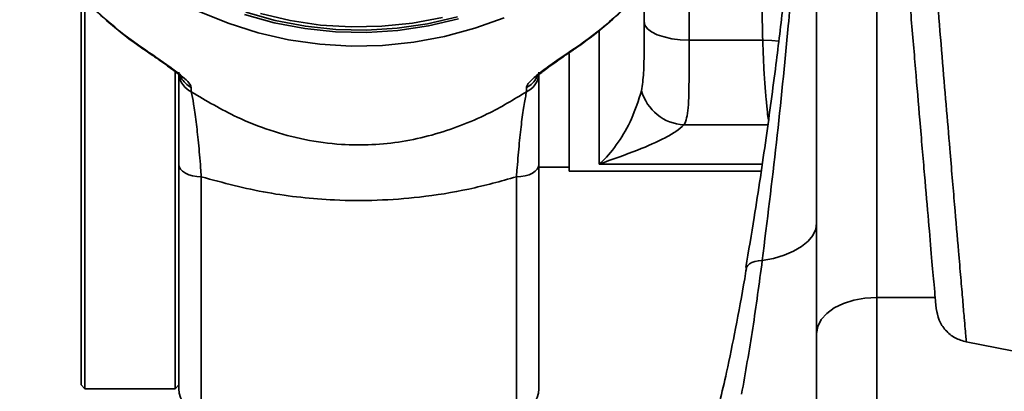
# Model space of a CAD drawing. Header units: millimetres. Extents: x -10540 to 6039, y -7467 to 6433.
# Tile 53 of 179: x -8542 to -8411, y 1072 to 1122. Entities that reach past the tile are written whole.
import ezdxf

# ---------------------------------------------------------------- set-up
doc = ezdxf.new("R2010")
doc.units = ezdxf.units.MM
doc.header["$LTSCALE"] = 8

msp = doc.modelspace()

# ---------------------------------------------------------------- linework, layer by layer
at = {"color": 7, "linetype": 'Continuous', "lineweight": 35}
for p, q in [((-8427.84, 1146.04), (-8427.84, 1084.71)), ((-8435.84, 1079.91), (-8435.84, 1141.24)), ((-8452.84, 1134.52), (-8452.84, 1118.98)), ((-8458.84, 1126.01), (-8458.84, 1121.45)), ((-8533.84, 1073.04), (-8533.84, 1124.9)), ((-8533.34, 1124.31), (-8533.34, 1072.54)), ((-8458.84, 1120.11), (-8458.84, 1121.45)), ((-8464.84, 1102.45), (-8464.84, 1120.21)), ((-8452.84, 1118.98), (-8443.03, 1118.98)), ((-8468.84, 1101.54), (-8468.84, 1117.19)), ((-8521.34, 1072.54), (-8521.34, 1114.76)), ((-8520.84, 1114.31), (-8520.84, 1102.43)), ((-8519.18, 1112.69), (-8519.18, 1112.11)), ((-8474.5, 1112.11), (-8474.5, 1112.69)), ((-8442.35, 1107.69), (-8453.52, 1107.69)), ((-8520.84, 1072.54), (-8520.84, 1102.43)), ((-8472.84, 1102.43), (-8472.84, 1072.54)), ((-8443.1, 1102.45), (-8464.84, 1102.45)), ((-8472.84, 1102.04), (-8468.84, 1102.04)), ((-8468.84, 1101.54), (-8443.24, 1101.54)), ((-8517.84, 1100.77), (-8517.84, 1069.54)), ((-8475.84, 1069.54), (-8475.84, 1100.77)), ((-8445.21, 1088.66), (-8445.22, 1088.58)), ((-8427.84, 1084.71), (-8427.84, 1058.51)), ((-8427.84, 1084.71), (-8420.05, 1084.71)), ((-8435.84, 1056.7), (-8435.84, 1079.91)), ((-8415.9, 1078.78), (-8415.9, 1078.84)), ((-8415.9, 1078.78), (-8385.73, 1072.91)), ((-8533.84, 1073.04), (-8533.34, 1072.54)), ((-8533.34, 1072.54), (-8521.34, 1072.54)), ((-8521.34, 1072.54), (-8520.84, 1073.04))]:
    msp.add_line(p, q, dxfattribs=at)
at = {"color": 7, "linetype": 'Continuous', "lineweight": 35, "flags": 128}
for points in [[(-8518.13, 1122.8), (-8514.27, 1121.22), (-8510.28, 1119.97), (-8506.21, 1119.04), (-8502.06, 1118.45), (-8497.88, 1118.19), (-8493.7, 1118.28), (-8489.53, 1118.7), (-8485.42, 1119.46), (-8481.39, 1120.56), (-8477.46, 1121.97)], [(-8483.55, 1121.81), (-8487.58, 1120.87), (-8491.67, 1120.27), (-8495.8, 1120.01), (-8499.94, 1120.1), (-8504.06, 1120.53), (-8508.12, 1121.3), (-8512.1, 1122.41)], [(-8511.92, 1122.69), (-8507.99, 1121.6), (-8503.97, 1120.83), (-8499.9, 1120.41), (-8495.81, 1120.32), (-8491.73, 1120.58), (-8487.69, 1121.17), (-8483.71, 1122.1)], [(-8485.69, 1122.01), (-8489.7, 1121.24), (-8493.77, 1120.82), (-8497.86, 1120.73), (-8501.94, 1120.99), (-8505.99, 1121.58), (-8509.97, 1122.51)], [(-8452.84, 1118.98), (-8454.01, 1119.03), (-8455.13, 1119.17), (-8456.17, 1119.4), (-8457.08, 1119.7), (-8457.83, 1120.08), (-8458.38, 1120.5), (-8458.72, 1120.97), (-8458.84, 1121.45)], [(-8525.52, 1117.76), (-8525.53, 1117.76), (-8525.56, 1117.86)], [(-8468.11, 1117.86), (-8468.15, 1117.76), (-8468.15, 1117.76)], [(-8443.03, 1118.98), (-8441.81, 1118.95), (-8440.88, 1118.86)], [(-8517.84, 1100.77), (-8518.42, 1100.8), (-8518.99, 1100.89), (-8519.5, 1101.05), (-8519.96, 1101.25), (-8520.33, 1101.51), (-8520.61, 1101.79), (-8520.78, 1102.1), (-8520.84, 1102.43)], [(-8472.84, 1102.43), (-8472.89, 1102.1), (-8473.07, 1101.79), (-8473.34, 1101.51), (-8473.72, 1101.25), (-8474.17, 1101.05), (-8474.69, 1100.89), (-8475.25, 1100.8), (-8475.84, 1100.77)], [(-8435.84, 1094.61), (-8435.97, 1093.78), (-8436.35, 1092.96), (-8436.99, 1092.19), (-8437.85, 1091.48), (-8438.92, 1090.85), (-8440.18, 1090.32), (-8441.58, 1089.9), (-8443.09, 1089.61)], [(-8443.09, 1089.61), (-8443.6, 1089.58), (-8444.06, 1089.49), (-8444.46, 1089.36), (-8444.79, 1089.19), (-8445.03, 1088.98), (-8445.18, 1088.74), (-8445.21, 1088.66)], [(-8427.84, 1084.71), (-8429.4, 1084.62), (-8430.9, 1084.34), (-8432.28, 1083.9), (-8433.49, 1083.3), (-8434.49, 1082.58), (-8435.23, 1081.75), (-8435.68, 1080.85), (-8435.84, 1079.91)]]:
    msp.add_lwpolyline(points, dxfattribs=at)
at = {"color": 7, "linetype": 'Continuous', "lineweight": 35}
for centre, radius, start, end in [((-8498.16, 1158.33), 48.87, 206.1267, 235.8956), ((-8495.55, 1158.37), 48.93, 304.1129, 331.6835), ((-8517.93, 1114.74), 2.91, 188.5764, 244.6188), ((-8517.9, 1115.36), 2.96, 207.3594, 244.3502), ((-8475.74, 1114.74), 2.91, 295.3805, 351.5261), ((-8475.77, 1115.35), 2.95, 295.619, 333.4778), ((-8453.19, 1113.89), 6.21, 195.3856, 266.9215), ((-8517.84, 1072.54), 3, 180, 270), ((-8475.84, 1072.54), 3, 270, 0)]:
    msp.add_arc(centre, radius, start, end, dxfattribs=at)
for points, knots in [([(-8436.03, 1355.39), (-8436.03, 1355.39), (-8435.75, 1350.61), (-8435.19, 1341.08), (-8434.35, 1326.74), (-8433.45, 1312.18), (-8432.5, 1297.31), (-8431.5, 1282.19), (-8430.46, 1266.67), (-8429.37, 1250.83), (-8428.36, 1236.48), (-8427.46, 1223.98), (-8426.68, 1213.3), (-8425.79, 1201.21), (-8424.79, 1187.88), (-8423.81, 1175.07), (-8422.96, 1164.22), (-8422.24, 1155.15), (-8421.45, 1145.15), (-8420.58, 1134.48), (-8419.78, 1124.66), (-8419.12, 1116.7), (-8418.58, 1110.3), (-8418.02, 1103.58), (-8417.45, 1096.9), (-8416.98, 1091.32), (-8416.63, 1087.24), (-8416.37, 1084.28), (-8416.19, 1082.11), (-8416.05, 1080.49), (-8415.94, 1079.28), (-8415.89, 1078.78), (-8415.89, 1078.78), (-8415.9, 1078.78)], [0, 0, 0, 0, 0, 0.038417, 0.076831, 0.115223, 0.154346, 0.193525, 0.232641, 0.274462, 0.316284, 0.344979, 0.373697, 0.402391, 0.4442, 0.486008, 0.514684, 0.543383, 0.572058, 0.613896, 0.655734, 0.684457, 0.713204, 0.741927, 0.783171, 0.824416, 0.852715, 0.881039, 0.909341, 0.931882, 0.954418, 0.977199, 1, 1, 1, 1]), ([(-8419.92, 1083.25), (-8419.93, 1083.31), (-8419.94, 1083.45), (-8420.03, 1084.54), (-8420.21, 1086.53), (-8420.5, 1089.83), (-8420.92, 1094.72), (-8421.45, 1100.84), (-8422.04, 1107.71), (-8422.66, 1115.06), (-8423.3, 1122.62), (-8423.99, 1130.88), (-8424.72, 1139.77), (-8425.56, 1150.04), (-8426.51, 1161.87), (-8427.58, 1175.34), (-8428.68, 1189.49), (-8429.73, 1203.22), (-8430.71, 1216.35), (-8431.63, 1228.75), (-8432.54, 1241.35), (-8433.45, 1254.08), (-8434.25, 1265.54), (-8434.74, 1272.73), (-8434.94, 1275.66)], [0, 0, 0, 0, 0.038159, 0.076355, 0.114511, 0.167353, 0.220384, 0.27341, 0.326246, 0.36912, 0.412146, 0.455223, 0.49825, 0.541126, 0.5947, 0.648466, 0.702236, 0.755814, 0.798678, 0.841689, 0.884748, 0.927755, 0.970615, 1, 1, 1, 1]), ([(-8436.5, 1165), (-8436.62, 1162.61), (-8436.86, 1157.84), (-8437.36, 1149.62), (-8437.98, 1140.64), (-8438.73, 1130.92), (-8439.76, 1119.18), (-8441.13, 1105.39), (-8442.44, 1094.87), (-8443.09, 1089.61)], [0, 0, 0, 0, 0.113736, 0.2281359, 0.3558558, 0.4837083, 0.6115211, 0.8057443, 1, 1, 1, 1]), ([(-8443.03, 1118.98), (-8443.06, 1120.31), (-8443.13, 1122.97), (-8443.21, 1128.4), (-8443.24, 1133.99), (-8443.2, 1139.6), (-8443.13, 1145.22), (-8443.01, 1150.77), (-8442.86, 1156.16), (-8442.78, 1158.78), (-8442.73, 1160.09)], [0, 0, 0, 0, 0.101928, 0.20463, 0.400529, 0.501426, 0.602322, 0.79823, 0.899115, 1, 1, 1, 1]), ([(-8438.49, 1141.25), (-8438.6, 1140.04), (-8438.91, 1136.68), (-8439.5, 1130.86), (-8440.3, 1123.56), (-8441.31, 1115.21), (-8442.59, 1105.72), (-8443.92, 1096.69), (-8444.91, 1090.91), (-8445.28, 1088.68)], [0, 0, 0, 0, 0.073647, 0.202602, 0.341439, 0.494612, 0.677876, 0.876138, 1, 1, 1, 1]), ([(-8542.01, 1136.74), (-8541.48, 1135.69), (-8540.35, 1133.49), (-8538.3, 1130.31), (-8535.95, 1127.2), (-8533.35, 1124.28), (-8530.51, 1121.57), (-8527.88, 1119.41), (-8526.16, 1118.21), (-8525.52, 1117.76)], [0, 0, 0, 0, 0.1396754, 0.2933432, 0.4470395, 0.6007664, 0.7545255, 0.908317, 1, 1, 1, 1]), ([(-8468.15, 1117.76), (-8467.57, 1118.17), (-8465.91, 1119.33), (-8463.32, 1121.43), (-8460.47, 1124.13), (-8457.85, 1127.04), (-8455.49, 1130.15), (-8453.71, 1132.84), (-8452.82, 1134.55), (-8452.53, 1135.1)], [0, 0, 0, 0, 0.0899354, 0.2559579, 0.4219908, 0.5879903, 0.7539546, 0.9198828, 1, 1, 1, 1]), ([(-8459.18, 1112.24), (-8459.07, 1113), (-8458.84, 1114.55), (-8458.84, 1117.31), (-8458.84, 1119.34), (-8458.84, 1120.11)], [0, 0, 0, 0, 0.370526, 0.761621, 1, 1, 1, 1]), ([(-8525.56, 1117.86), (-8524.82, 1117.36), (-8523.47, 1116.44), (-8521.64, 1115.15), (-8520.28, 1114.11), (-8519.36, 1113.24), (-8519.24, 1112.88), (-8519.18, 1112.69)], [0, 0, 0, 0, 0.2536809, 0.4616191, 0.6480588, 0.8250983, 1, 1, 1, 1]), ([(-8474.5, 1112.69), (-8474.49, 1112.75), (-8474.46, 1112.98), (-8473.96, 1113.62), (-8472.63, 1114.72), (-8470.58, 1116.19), (-8469.02, 1117.25), (-8468.11, 1117.86)], [0, 0, 0, 0, 0.059386, 0.250317, 0.469931, 0.693234, 1, 1, 1, 1]), ([(-8452.84, 1118.98), (-8452.84, 1118.1), (-8452.84, 1116.32), (-8452.84, 1113.91), (-8452.87, 1111.73), (-8452.95, 1109.93), (-8453.13, 1108.51), (-8453.39, 1107.96), (-8453.52, 1107.69)], [0, 0, 0, 0, 0.159022, 0.321645, 0.489192, 0.661013, 0.828228, 1, 1, 1, 1]), ([(-8442.26, 1108.34), (-8442.31, 1108.65), (-8442.41, 1109.29), (-8442.59, 1111.11), (-8442.76, 1113.32), (-8442.92, 1115.96), (-8442.99, 1117.97), (-8443.03, 1118.98)], [0, 0, 0, 0, 0.187838, 0.388002, 0.59395, 0.794069, 1, 1, 1, 1]), ([(-8525.52, 1117.76), (-8525.19, 1117.53), (-8524.46, 1117.04), (-8523.37, 1116.29), (-8522.34, 1115.55), (-8521.51, 1114.94), (-8520.91, 1114.45), (-8520.59, 1114.15), (-8520.46, 1114), (-8520.48, 1114.03), (-8520.48, 1114.03)], [0, 0, 0, 0, 0.156018, 0.340141, 0.509839, 0.66145, 0.791203, 0.903127, 0.988027, 1, 1, 1, 1]), ([(-8473.2, 1114.02), (-8473.19, 1114.04), (-8473.16, 1114.07), (-8472.92, 1114.31), (-8472.46, 1114.7), (-8471.77, 1115.23), (-8470.86, 1115.9), (-8469.76, 1116.66), (-8468.83, 1117.3), (-8468.29, 1117.66), (-8468.15, 1117.76)], [0, 0, 0, 0, 0.070981, 0.166181, 0.278217, 0.415032, 0.571498, 0.745488, 0.934618, 1, 1, 1, 1]), ([(-8520.84, 1102.43), (-8520.84, 1102.88), (-8520.84, 1104.65), (-8520.84, 1107.5), (-8520.84, 1110.6), (-8520.84, 1113.17), (-8520.84, 1114.19), (-8520.84, 1114.71)], [0, 0, 0, 0, 0.07639, 0.299149, 0.527954, 0.760424, 1, 1, 1, 1]), ([(-8472.84, 1114.71), (-8472.84, 1114.21), (-8472.84, 1113.19), (-8472.84, 1110.66), (-8472.84, 1107.53), (-8472.84, 1104.69), (-8472.84, 1102.88), (-8472.84, 1102.43)], [0, 0, 0, 0, 0.232279, 0.472048, 0.694869, 0.92361, 1, 1, 1, 1]), ([(-8519.18, 1112.11), (-8517.18, 1110.92), (-8513.88, 1108.94), (-8508.72, 1106.91), (-8504.07, 1105.64), (-8499.47, 1105.02), (-8495.09, 1104.99), (-8491.02, 1105.41), (-8487.07, 1106.28), (-8483.28, 1107.54), (-8479, 1109.38), (-8476.2, 1111.08), (-8474.5, 1112.11)], [0, 0, 0, 0, 0.153227, 0.253422, 0.35347, 0.45298, 0.534926, 0.6169, 0.700499, 0.78453, 0.868379, 1, 1, 1, 1]), ([(-8519.18, 1112.11), (-8519.07, 1111.61), (-8518.86, 1110.6), (-8518.53, 1108.23), (-8518.21, 1105.36), (-8517.98, 1102.8), (-8517.87, 1101.17), (-8517.84, 1100.77)], [0, 0, 0, 0, 0.233079, 0.473006, 0.695949, 0.924212, 1, 1, 1, 1]), ([(-8475.84, 1100.77), (-8475.81, 1101.17), (-8475.69, 1102.77), (-8475.47, 1105.34), (-8475.15, 1108.18), (-8474.81, 1110.58), (-8474.6, 1111.6), (-8474.5, 1112.11)], [0, 0, 0, 0, 0.075788, 0.298643, 0.526996, 0.7603, 1, 1, 1, 1]), ([(-8464.84, 1102.45), (-8464.83, 1102.46), (-8464.81, 1102.48), (-8464.66, 1102.61), (-8463.79, 1103.39), (-8462.32, 1105.18), (-8460.4, 1108.41), (-8459.59, 1110.96), (-8459.18, 1112.24)], [0, 0, 0, 0, 0.001494, 0.01248, 0.068576, 0.396313, 0.696803, 1, 1, 1, 1]), ([(-8453.52, 1107.69), (-8453.85, 1107.4), (-8454.51, 1106.82), (-8456.48, 1105.69), (-8459.86, 1104.22), (-8463.08, 1103.08), (-8464.83, 1102.45), (-8464.84, 1102.45)], [0, 0, 0, 0, 0.153685, 0.307474, 0.622623, 0.998658, 1, 1, 1, 1]), ([(-8475.84, 1100.77), (-8477.94, 1100.19), (-8482.17, 1099.02), (-8488.4, 1098.03), (-8494.41, 1097.58), (-8499.7, 1097.61), (-8504.58, 1098), (-8510.57, 1098.82), (-8514.92, 1099.98), (-8517.84, 1100.77)], [0, 0, 0, 0, 0.154887, 0.311425, 0.443097, 0.576076, 0.680907, 0.785747, 1, 1, 1, 1]), ([(-8443.09, 1089.61), (-8443.49, 1086.58), (-8444.31, 1080.53), (-8445.33, 1074.71), (-8445.84, 1071.8)], [0, 0, 0, 0, 0.4995878, 1, 1, 1, 1]), ([(-8445.2, 1088.58), (-8445.28, 1088.12), (-8445.71, 1085.41), (-8446.59, 1080.78), (-8447.7, 1075.3), (-8448.45, 1072.11), (-8448.76, 1070.82)], [0, 0, 0, 0, 0.074996, 0.441663, 0.772556, 1, 1, 1, 1]), ([(-8419.92, 1083.25), (-8419.82, 1082.71), (-8419.63, 1081.65), (-8418.71, 1080.29), (-8417.45, 1079.23), (-8416.41, 1078.93), (-8415.9, 1078.78)], [0, 0, 0, 0, 0.249999, 0.499999, 0.749999, 1, 1, 1, 1])]:
    msp.add_open_spline(points, degree=3, knots=knots, dxfattribs=at)
msp.add_open_spline([(-8419.92, 1083.25), (-8419.82, 1082.72), (-8419.63, 1081.65), (-8418.71, 1080.29), (-8417.45, 1079.23), (-8416.41, 1078.93), (-8415.9, 1078.78)], degree=3, dxfattribs=at)

doc.saveas('drawing.dxf')
